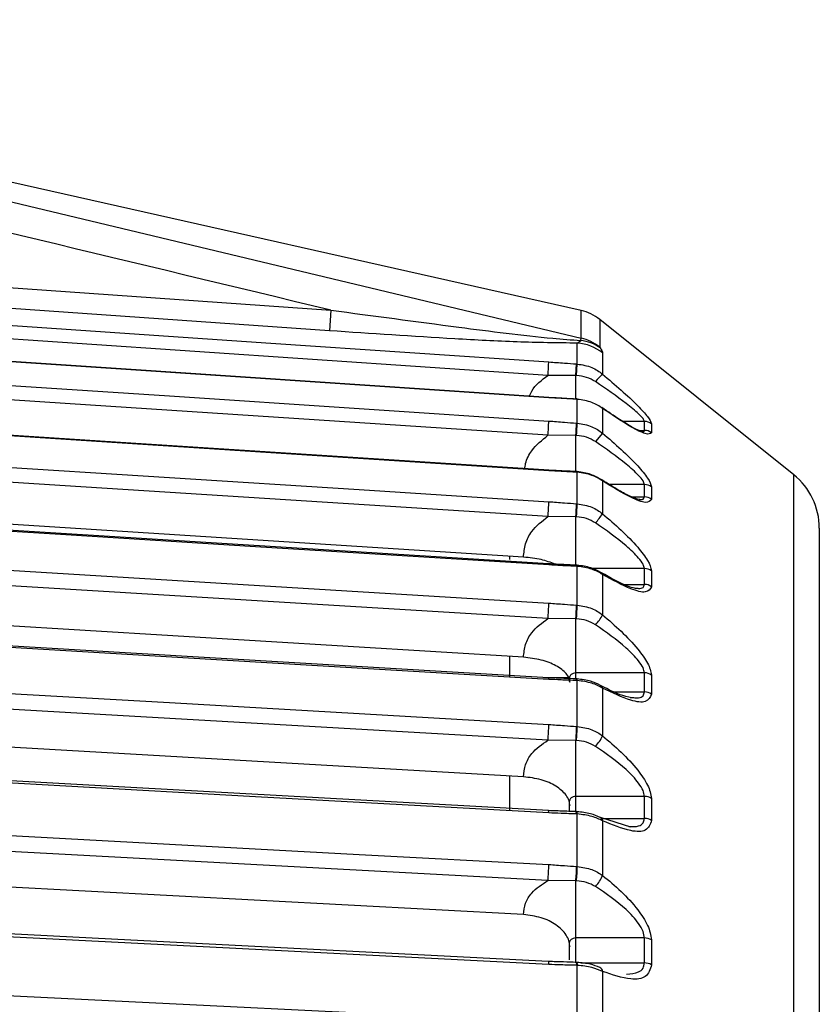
# Model space of a CAD drawing. Header units: millimetres. Extents: x -697 to -365, y 179 to 423.
# Tile 18 of 18: x -406 to -371, y 380 to 423. Entities that reach past the tile are written whole.
import ezdxf

# ---------------------------------------------------------------- set-up
doc = ezdxf.new("R2010")
doc.units = ezdxf.units.MM

msp = doc.modelspace()

# ---------------------------------------------------------------- linework, layer by layer
at = {"color": 7, "linetype": 'Continuous', "lineweight": 25}
for p, q in [((-381.798, 410.13), (-438.538, 422.892)), ((-438.538, 422.475), (-381.798, 408.917)), ((-392.792, 410.149), (-392.854, 409.243)), ((-381.798, 408.917), (-381.798, 410.13)), ((-380.987, 409.741), (-380.987, 408.532)), ((-372.473, 402.93), (-380.987, 409.741)), ((-381.971, 408.701), (-381.823, 408.817)), ((-381.971, 407.785), (-381.971, 408.701)), ((-381.823, 408.817), (-381.798, 408.917)), ((-380.859, 408.273), (-380.859, 407.344)), ((-382.034, 407.282), (-381.999, 407.787)), ((-382.005, 407.28), (-381.971, 407.785)), ((-382.034, 407.282), (-383.257, 407.285)), ((-382.034, 406.243), (-382.034, 407.282)), ((-381.974, 406.254), (-382.002, 406.255)), ((-381.971, 405.19), (-381.971, 406.236)), ((-380.859, 405.839), (-380.859, 404.752)), ((-379.023, 405.265), (-379.975, 405.265)), ((-379.023, 404.874), (-379.023, 405.265)), ((-379.287, 404.874), (-379.023, 404.874)), ((-379.229, 404.834), (-379.128, 404.822)), ((-378.71, 405.158), (-378.71, 404.768)), ((-382.034, 404.651), (-383.257, 404.657)), ((-382.034, 403.025), (-382.034, 404.651)), ((-380.859, 404.752), (-381.172, 404.382)), ((-382.004, 403.069), (-382.007, 403.063)), ((-381.975, 403.067), (-382.004, 403.069)), ((-381.971, 401.651), (-381.971, 403.034)), ((-380.859, 402.657), (-380.859, 401.22)), ((-372.473, 199.128), (-372.473, 402.93)), ((-379.023, 402.496), (-380.554, 402.496)), ((-379.023, 401.952), (-379.023, 402.496)), ((-378.71, 402.392), (-378.71, 401.849)), ((-384.334, 399.314), (-426.277, 401.987)), ((-379.568, 401.952), (-379.023, 401.952)), ((-382.034, 401.081), (-383.257, 401.091)), ((-382.034, 398.912), (-382.034, 401.081)), ((-371.347, 400.587), (-371.347, 201.471)), ((-421.075, 399.601), (-383.222, 397.296)), ((-384.947, 399.353), (-384.947, 399.214)), ((-381.977, 398.96), (-382.006, 398.962)), ((-381.971, 397.201), (-381.971, 398.909)), ((-379.023, 398.809), (-381.302, 398.809)), ((-379.023, 398.116), (-379.023, 398.809)), ((-380.859, 398.555), (-380.859, 396.781)), ((-378.71, 398.708), (-378.71, 398.017)), ((-379.91, 398.116), (-379.023, 398.116)), ((-384.334, 394.921), (-431.016, 397.763)), ((-382.034, 396.606), (-383.257, 396.618)), ((-382.034, 393.954), (-382.034, 396.606)), ((-384.947, 394.958), (-384.947, 394.07)), ((-379.023, 394.235), (-382.034, 394.235)), ((-382.008, 393.973), (-382.009, 393.972)), ((-381.979, 393.972), (-382.008, 393.973)), ((-379.023, 393.401), (-379.023, 394.235)), ((-378.71, 394.14), (-378.71, 393.306)), ((-381.971, 391.88), (-381.971, 393.897)), ((-380.859, 393.57), (-380.859, 391.475)), ((-380.334, 393.401), (-379.023, 393.401)), ((-379.649, 393.159), (-379.493, 393.153)), ((-384.334, 389.677), (-434.93, 392.586)), ((-382.034, 391.265), (-383.257, 391.28)), ((-382.034, 388.128), (-382.034, 391.265)), ((-384.947, 389.712), (-384.947, 388.185)), ((-379.023, 388.818), (-382.034, 388.818)), ((-379.023, 387.849), (-379.023, 388.818)), ((-382.334, 388.535), (-382.334, 388.14)), ((-378.71, 388.728), (-378.71, 387.76)), ((-382.01, 388.147), (-382.011, 388.147)), ((-381.981, 388.146), (-382.01, 388.147)), ((-381.971, 385.737), (-381.971, 388.044)), ((-379.628, 387.472), (-380.953, 387.884)), ((-380.908, 387.849), (-379.023, 387.849)), ((-380.859, 387.746), (-380.859, 385.35)), ((-384.334, 383.631), (-437.332, 386.47)), ((-382.034, 385.107), (-383.257, 385.124)), ((-382.034, 381.511), (-382.034, 385.107)), ((-382.334, 382.341), (-382.334, 381.639)), ((-379.023, 382.606), (-382.034, 382.606)), ((-379.023, 381.511), (-379.023, 382.606)), ((-378.71, 382.522), (-378.71, 381.429)), ((-382.334, 381.546), (-383.231, 381.573)), ((-381.984, 381.535), (-382.013, 381.537)), ((-381.819, 381.511), (-379.023, 381.511)), ((-381.971, 378.826), (-381.971, 381.403)), ((-380.859, 381.138), (-380.859, 378.461))]:
    msp.add_line(p, q, dxfattribs=at)
at = {"color": 7, "linetype": 'Continuous', "lineweight": 25, "flags": 128}
for points in [[(-437.848, 413.3), (-412.977, 411.561), (-392.792, 410.149)], [(-392.854, 409.243), (-418.518, 411.04), (-436.15, 412.274)], [(-433.284, 411.266), (-419.826, 410.355), (-407.624, 409.529), (-395.423, 408.703), (-383.222, 407.878)], [(-383.257, 407.285), (-414.275, 409.385), (-430.535, 410.486)], [(-383.226, 406.313), (-401.561, 407.539), (-421.08, 408.844)], [(-383.222, 406.309), (-396.092, 407.17), (-404.42, 407.726), (-412.748, 408.283), (-421.075, 408.84)], [(-381.999, 407.787), (-381.983, 407.786), (-381.971, 407.785)], [(-421.075, 407.783), (-408.205, 406.933), (-399.878, 406.383), (-391.55, 405.833), (-383.222, 405.284)], [(-383.257, 404.657), (-404.454, 406.057), (-421.11, 407.156)], [(-382.005, 407.28), (-382.021, 407.281), (-382.034, 407.282)], [(-383.226, 406.314), (-383.225, 406.323), (-383.223, 406.326), (-383.222, 406.309)], [(-382.006, 406.246), (-382.004, 406.254), (-382.002, 406.255)], [(-382.002, 406.255), (-382.001, 406.253), (-381.999, 406.238)], [(-381.971, 406.236), (-381.987, 406.237), (-381.999, 406.238)], [(-381.974, 406.254), (-381.972, 406.252), (-381.971, 406.236)], [(-383.227, 403.125), (-401.562, 404.314), (-421.08, 405.58)], [(-383.222, 403.102), (-396.092, 403.936), (-404.42, 404.476), (-412.748, 405.016), (-421.075, 405.556)], [(-381.999, 405.192), (-381.983, 405.19), (-381.971, 405.19)], [(-382.005, 404.649), (-382.021, 404.65), (-382.034, 404.651)], [(-421.075, 404.159), (-408.205, 403.338), (-399.878, 402.807), (-391.55, 402.277), (-383.222, 401.746)], [(-383.257, 401.091), (-404.454, 402.442), (-421.11, 403.504)], [(-383.222, 403.102), (-383.223, 403.127), (-383.225, 403.134), (-383.227, 403.126)], [(-381.999, 403.036), (-382.001, 403.06), (-382.004, 403.068), (-382.004, 403.069)], [(-381.971, 403.034), (-381.987, 403.035), (-381.999, 403.036)], [(-381.971, 403.034), (-381.972, 403.058), (-381.975, 403.067), (-381.977, 403.065)], [(-383.228, 399.016), (-401.563, 400.157), (-421.081, 401.372)], [(-383.222, 398.97), (-396.092, 399.771), (-404.42, 400.289), (-412.748, 400.808), (-421.075, 401.326)], [(-381.999, 401.653), (-381.983, 401.652), (-381.971, 401.651)], [(-382.005, 401.08), (-382.021, 401.081), (-382.034, 401.081)], [(-383.257, 396.618), (-404.454, 397.909), (-421.11, 398.923)], [(-383.222, 398.97), (-383.223, 399.004), (-383.225, 399.02), (-383.228, 399.017), (-383.228, 399.016)], [(-382.006, 398.962), (-382.007, 398.961), (-382.008, 398.959)], [(-381.971, 398.909), (-381.987, 398.91), (-381.999, 398.911)], [(-381.977, 398.96), (-381.978, 398.959), (-381.979, 398.958)], [(-381.999, 397.203), (-381.983, 397.202), (-381.971, 397.201)], [(-382.005, 396.604), (-382.021, 396.605), (-382.034, 396.606)], [(-383.229, 394.023), (-401.564, 395.106), (-421.082, 396.26)], [(-383.222, 393.951), (-396.092, 394.711), (-404.42, 395.203), (-412.748, 395.695), (-421.075, 396.188)], [(-421.075, 394.15), (-408.205, 393.41), (-399.878, 392.931), (-391.55, 392.452), (-383.222, 391.974)], [(-383.222, 393.951), (-383.223, 393.994), (-383.225, 394.019), (-383.228, 394.025), (-383.229, 394.023)], [(-381.971, 393.897), (-381.972, 393.936), (-381.975, 393.961), (-381.978, 393.971), (-381.981, 393.971)], [(-381.971, 393.897), (-381.987, 393.898), (-381.999, 393.899)], [(-383.257, 391.28), (-404.454, 392.498), (-421.11, 393.456)], [(-381.999, 391.882), (-381.983, 391.881), (-381.971, 391.88)], [(-382.005, 391.263), (-382.021, 391.264), (-382.034, 391.265)], [(-383.23, 388.191), (-401.565, 389.206), (-421.084, 390.288)], [(-383.222, 388.09), (-396.092, 388.803), (-404.42, 389.265), (-412.748, 389.726), (-421.075, 390.187)], [(-382.011, 388.147), (-382.011, 388.146), (-382.014, 388.142)], [(-381.971, 388.044), (-381.987, 388.045), (-381.999, 388.046)], [(-381.971, 388.044), (-381.972, 388.091), (-381.975, 388.124), (-381.978, 388.142), (-381.983, 388.145), (-381.985, 388.141)], [(-421.075, 387.856), (-408.205, 387.167), (-399.878, 386.72), (-391.55, 386.274), (-383.222, 385.828)], [(-383.257, 385.124), (-404.454, 386.26), (-421.11, 387.152)], [(-381.999, 385.738), (-381.983, 385.737), (-381.971, 385.737)], [(-382.005, 385.105), (-382.021, 385.106), (-382.034, 385.107)], [(-383.231, 381.573), (-401.567, 382.512), (-421.085, 383.511)], [(-383.222, 381.441), (-396.092, 382.1), (-404.42, 382.527), (-412.748, 382.953), (-421.075, 383.38)], [(-383.222, 381.441), (-383.223, 381.5), (-383.225, 381.543), (-383.228, 381.567), (-383.232, 381.573), (-383.232, 381.572)], [(-381.971, 381.403), (-381.987, 381.404), (-381.999, 381.405)], [(-421.075, 380.776), (-408.205, 380.143), (-399.878, 379.734), (-391.55, 379.324), (-383.222, 378.915)]]:
    msp.add_lwpolyline(points, dxfattribs=at)
at = {"color": 7, "linetype": 'Continuous', "lineweight": 25}
for centre, radius, start, end in [((-382.236, 408.179), 2, 51.3402, 77.3243), ((-382.107, 406.692), 2.014, 51.7423, 86.1277), ((-382.011, 407.038), 1.79, 54.2951, 83.9861), ((-382.233, 406.955), 2.01, 51.6794, 77.4839), ((-399.057, 408.503), 15.848, 355.5921, 357.7374), ((-379.211, 405.48), 2.488, 131.4838, 141.992), ((-396.515, 405.702), 13.299, 355.4945, 358.198), ((-409.073, 406.648), 27.113, 355.7757, 356.9211), ((-379.022, 404.757), 0.508, 52.1864, 90.0809), ((-409.192, 406.657), 27.261, 355.7765, 356.9149), ((-379.022, 404.365), 0.51, 52.307, 90.092), ((-380.945, 402.635), 0.088, 14.4178, 81.966), ((-374.347, 400.587), 3, 0, 51.3402), ((-379.021, 401.979), 0.517, 53.0442, 90.1571), ((-395.119, 402.044), 11.901, 355.404, 358.5623), ((-379.021, 401.433), 0.519, 53.214, 90.1716), ((-400.814, 402.502), 18.834, 355.6727, 357.4148), ((-400.84, 402.505), 18.889, 355.6735, 357.4093), ((-384.262, 403.522), 4.108, 318.7861, 325.9241), ((-382.097, 398.925), 0.099, 351.62, 21.9575), ((-382.069, 398.923), 0.099, 351.6292, 21.9759), ((-379.021, 398.279), 0.53, 54.2022, 90.251), ((-380.972, 398.534), 0.114, 10.6741, 72.6689), ((-379.02, 397.584), 0.533, 54.4216, 90.2677), ((-394.136, 397.512), 10.916, 355.3027, 358.8642), ((-397.372, 397.792), 15.384, 355.5772, 357.8046), ((-397.373, 397.793), 15.414, 355.578, 357.7996), ((-382.913, 397.922), 2.349, 317.8338, 330.9449), ((-382.132, 393.922), 0.134, 350.087, 22.5005), ((-379.019, 393.688), 0.548, 55.6626, 90.3553), ((-381.004, 393.548), 0.146, 8.6223, 67.8627), ((-379.019, 392.85), 0.551, 55.9319, 90.3728), ((-393.307, 392.127), 10.086, 355.1784, 359.1262), ((-395.345, 392.319), 13.353, 355.4722, 358.1244), ((-395.337, 392.319), 13.373, 355.473, 358.1197), ((-382.483, 392.233), 1.792, 317.0439, 334.9865), ((-379.018, 388.246), 0.572, 57.427, 90.4613), ((-383.398, 388.126), 0.179, 348.299, 20.9637), ((-382.234, 388.073), 0.236, 353.4571, 18.4163), ((-381.042, 387.722), 0.184, 7.4233, 64.2698), ((-379.018, 387.273), 0.576, 57.7464, 90.4783), ((-392.524, 385.931), 9.303, 355.0218, 359.3647), ((-393.877, 386.071), 11.882, 355.3464, 358.3968), ((-393.863, 386.07), 11.897, 355.3474, 358.3923), ((-382.266, 385.91), 1.514, 316.2842, 338.2986), ((-379.017, 382.002), 0.604, 59.4955, 90.5596), ((-382.212, 381.448), 0.217, 348.5615, 24.0068), ((-382.174, 381.447), 0.208, 347.9541, 24.8824), ((-379.017, 380.901), 0.61, 59.8647, 90.5743), ((-381.075, 381.117), 0.216, 5.3694, 62.9633)]:
    msp.add_arc(centre, radius, start, end, dxfattribs=at)
for points, knots in [([(-392.792, 410.149), (-401.342, 412.205), (-416.611, 415.876), (-431.901, 419.469), (-438.629, 421.051)], [0, 0, 0, 0, 0.56, 1, 1, 1, 1]), ([(-392.792, 410.149), (-390.926, 409.9), (-387.689, 409.47), (-383.96, 408.983), (-382.229, 408.849), (-381.823, 408.817)], [0, 0, 0, 0, 0.5103, 0.885279, 1, 1, 1, 1]), ([(-381.971, 408.701), (-382.844, 408.713), (-384.591, 408.737), (-388.272, 408.938), (-391.022, 409.121), (-392.854, 409.243)], [0, 0, 0, 0, 0.250235, 0.500305, 1, 1, 1, 1]), ([(-380.987, 408.532), (-380.986, 408.526), (-380.984, 408.516), (-380.972, 408.499), (-380.966, 408.491)], [0, 0, 0, 0, 0.559625, 1, 1, 1, 1]), ([(-380.966, 408.491), (-380.932, 408.44), (-380.87, 408.348), (-380.863, 408.296), (-380.859, 408.273)], [0, 0, 0, 0, 0.559139, 1, 1, 1, 1]), ([(-383.222, 407.878), (-382.994, 407.861), (-382.586, 407.831), (-382.179, 407.8), (-381.999, 407.787)], [0, 0, 0, 0, 0.56, 1, 1, 1, 1]), ([(-381.971, 407.785), (-381.75, 407.75), (-381.345, 407.687), (-381.011, 407.451), (-380.859, 407.344)], [0, 0, 0, 0, 0.54608, 1, 1, 1, 1]), ([(-384.077, 406.366), (-384.044, 406.444), (-383.881, 406.826), (-383.534, 407.081), (-383.257, 407.285)], [0, 0, 0, 0, 0.202242, 1, 1, 1, 1]), ([(-381.172, 407.012), (-381.302, 407.085), (-381.562, 407.229), (-381.857, 407.263), (-382.005, 407.28)], [0, 0, 0, 0, 0.499171, 1, 1, 1, 1]), ([(-379.023, 405.265), (-379.036, 405.304), (-379.065, 405.385), (-379.329, 405.658), (-380.002, 406.211), (-380.704, 406.692), (-381.172, 407.012)], [0, 0, 0, 0, 0.119163, 0.251245, 0.501201, 1, 1, 1, 1]), ([(-380.859, 407.344), (-380.584, 407.11), (-380.032, 406.642), (-379.349, 405.998), (-378.827, 405.44), (-378.749, 405.252), (-378.71, 405.158)], [0, 0, 0, 0, 0.280224, 0.560337, 0.78079, 1, 1, 1, 1]), ([(-382.006, 406.246), (-382.191, 406.256), (-382.598, 406.279), (-383.005, 406.301), (-383.226, 406.313)], [0, 0, 0, 0, 0.456428, 1, 1, 1, 1]), ([(-381.999, 406.238), (-382.228, 406.251), (-382.635, 406.274), (-383.043, 406.298), (-383.222, 406.309)], [0, 0, 0, 0, 0.5599988, 1, 1, 1, 1]), ([(-380.859, 405.839), (-381.011, 405.934), (-381.345, 406.144), (-381.75, 406.204), (-381.971, 406.236)], [0, 0, 0, 0, 0.45392, 1, 1, 1, 1]), ([(-379.192, 404.83), (-379.214, 404.839), (-379.281, 404.869), (-379.608, 405.034), (-380.147, 405.362), (-380.624, 405.69), (-380.89, 405.874)], [0, 0, 0, 0, 0.106141, 0.324143, 0.622656, 1, 1, 1, 1]), ([(-378.71, 404.768), (-378.775, 404.73), (-378.904, 404.653), (-379.736, 405.078), (-380.434, 405.551), (-380.859, 405.839)], [0, 0, 0, 0, 0.2792542, 0.5609928, 1, 1, 1, 1]), ([(-383.222, 405.284), (-382.994, 405.267), (-382.586, 405.236), (-382.179, 405.205), (-381.999, 405.192)], [0, 0, 0, 0, 0.56, 1, 1, 1, 1]), ([(-381.971, 405.19), (-381.75, 405.155), (-381.345, 405.093), (-381.011, 404.858), (-380.859, 404.752)], [0, 0, 0, 0, 0.54608, 1, 1, 1, 1]), ([(-379.128, 404.822), (-379.113, 404.82), (-379.038, 404.808), (-379.029, 404.845), (-379.023, 404.874)], [0, 0, 0, 0, 0.193262, 1, 1, 1, 1]), ([(-384.278, 403.17), (-384.268, 403.256), (-384.233, 403.545), (-383.942, 404.113), (-383.516, 404.451), (-383.257, 404.657)], [0, 0, 0, 0, 0.141464, 0.475833, 1, 1, 1, 1]), ([(-381.172, 404.382), (-381.302, 404.454), (-381.562, 404.599), (-381.857, 404.632), (-382.005, 404.649)], [0, 0, 0, 0, 0.499171, 1, 1, 1, 1]), ([(-379.023, 402.496), (-379.036, 402.547), (-379.065, 402.654), (-379.329, 402.967), (-380.002, 403.568), (-380.704, 404.056), (-381.172, 404.382)], [0, 0, 0, 0, 0.119163, 0.251245, 0.501201, 1, 1, 1, 1]), ([(-380.859, 404.752), (-380.584, 404.515), (-380.032, 404.04), (-379.349, 403.362), (-378.827, 402.751), (-378.749, 402.512), (-378.71, 402.392)], [0, 0, 0, 0, 0.280224, 0.560337, 0.78079, 1, 1, 1, 1]), ([(-382.007, 403.063), (-382.193, 403.073), (-382.599, 403.094), (-383.006, 403.114), (-383.227, 403.125)], [0, 0, 0, 0, 0.457036, 1, 1, 1, 1]), ([(-381.999, 403.036), (-382.228, 403.048), (-382.635, 403.069), (-383.043, 403.092), (-383.222, 403.102)], [0, 0, 0, 0, 0.559999, 1, 1, 1, 1]), ([(-380.928, 402.721), (-381.071, 402.802), (-381.391, 402.982), (-381.77, 403.033), (-381.978, 403.061)], [0, 0, 0, 0, 0.449752, 1, 1, 1, 1]), ([(-380.859, 402.657), (-381.011, 402.747), (-381.345, 402.946), (-381.75, 403.003), (-381.971, 403.034)], [0, 0, 0, 0, 0.45392, 1, 1, 1, 1]), ([(-379.22, 401.839), (-379.254, 401.844), (-379.343, 401.858), (-379.667, 401.983), (-380.187, 402.255), (-380.641, 402.545), (-380.898, 402.71)], [0, 0, 0, 0, 0.123313, 0.328551, 0.620494, 1, 1, 1, 1]), ([(-378.71, 401.849), (-378.775, 401.776), (-378.904, 401.631), (-379.736, 401.96), (-380.434, 402.393), (-380.859, 402.657)], [0, 0, 0, 0, 0.2792542, 0.5609928, 1, 1, 1, 1]), ([(-383.222, 401.746), (-382.994, 401.729), (-382.586, 401.698), (-382.179, 401.667), (-381.999, 401.653)], [0, 0, 0, 0, 0.5599999, 1, 1, 1, 1]), ([(-379.254, 401.844), (-379.189, 401.843), (-379.059, 401.839), (-379.035, 401.914), (-379.023, 401.952)], [0, 0, 0, 0, 0.491925, 1, 1, 1, 1]), ([(-381.971, 401.651), (-381.75, 401.618), (-381.345, 401.557), (-381.011, 401.325), (-380.859, 401.22)], [0, 0, 0, 0, 0.54608, 1, 1, 1, 1]), ([(-384.334, 399.314), (-384.314, 399.512), (-384.274, 399.907), (-383.949, 400.566), (-383.519, 400.892), (-383.257, 401.091)], [0, 0, 0, 0, 0.281712, 0.56146, 1, 1, 1, 1]), ([(-381.172, 400.815), (-381.302, 400.887), (-381.562, 401.031), (-381.857, 401.063), (-382.005, 401.08)], [0, 0, 0, 0, 0.499171, 1, 1, 1, 1]), ([(-380.859, 401.22), (-380.584, 400.982), (-380.032, 400.506), (-379.349, 399.8), (-378.827, 399.14), (-378.749, 398.852), (-378.71, 398.708)], [0, 0, 0, 0, 0.2802238, 0.5603374, 0.7807901, 1, 1, 1, 1]), ([(-379.023, 398.809), (-379.036, 398.871), (-379.065, 399.003), (-379.329, 399.353), (-380.002, 399.996), (-380.704, 400.488), (-381.172, 400.815)], [0, 0, 0, 0, 0.119163, 0.2512452, 0.501201, 1, 1, 1, 1]), ([(-382.947, 399.003), (-383.143, 399.078), (-383.547, 399.233), (-384.066, 399.286), (-384.334, 399.314)], [0, 0, 0, 0, 0.483428, 1, 1, 1, 1]), ([(-382.008, 398.959), (-382.194, 398.968), (-382.601, 398.987), (-383.007, 399.006), (-383.228, 399.016)], [0, 0, 0, 0, 0.45766, 1, 1, 1, 1]), ([(-381.999, 398.911), (-382.228, 398.921), (-382.635, 398.939), (-383.043, 398.96), (-383.222, 398.97)], [0, 0, 0, 0, 0.559999, 1, 1, 1, 1]), ([(-380.938, 398.643), (-381.08, 398.717), (-381.398, 398.883), (-381.773, 398.931), (-381.979, 398.958)], [0, 0, 0, 0, 0.449455, 1, 1, 1, 1]), ([(-380.859, 398.555), (-381.011, 398.639), (-381.345, 398.826), (-381.75, 398.879), (-381.971, 398.909)], [0, 0, 0, 0, 0.45392, 1, 1, 1, 1]), ([(-379.299, 397.931), (-379.348, 397.934), (-379.47, 397.941), (-379.977, 398.1), (-380.51, 398.403), (-380.909, 398.63)], [0, 0, 0, 0, 0.1440066, 0.3575489, 1, 1, 1, 1]), ([(-378.71, 398.017), (-378.775, 397.911), (-378.904, 397.698), (-379.736, 397.928), (-380.434, 398.318), (-380.859, 398.555)], [0, 0, 0, 0, 0.2792542, 0.5609928, 1, 1, 1, 1]), ([(-379.278, 397.932), (-379.203, 397.942), (-379.062, 397.961), (-379.035, 398.066), (-379.023, 398.116)], [0, 0, 0, 0, 0.5256716, 1, 1, 1, 1]), ([(-383.222, 397.296), (-382.994, 397.279), (-382.586, 397.248), (-382.179, 397.217), (-381.999, 397.203)], [0, 0, 0, 0, 0.56, 1, 1, 1, 1]), ([(-381.971, 397.201), (-381.75, 397.169), (-381.345, 397.11), (-381.011, 396.884), (-380.859, 396.781)], [0, 0, 0, 0, 0.54608, 1, 1, 1, 1]), ([(-384.334, 394.921), (-384.314, 395.11), (-384.274, 395.487), (-383.949, 396.117), (-383.519, 396.428), (-383.257, 396.618)], [0, 0, 0, 0, 0.281712, 0.56146, 1, 1, 1, 1]), ([(-381.172, 396.345), (-381.302, 396.416), (-381.562, 396.557), (-381.857, 396.588), (-382.005, 396.604)], [0, 0, 0, 0, 0.499171, 1, 1, 1, 1]), ([(-380.859, 396.781), (-380.584, 396.545), (-380.032, 396.071), (-379.349, 395.343), (-378.827, 394.64), (-378.749, 394.306), (-378.71, 394.14)], [0, 0, 0, 0, 0.280224, 0.560337, 0.78079, 1, 1, 1, 1]), ([(-379.023, 394.235), (-379.036, 394.309), (-379.065, 394.464), (-379.329, 394.849), (-380.002, 395.528), (-380.704, 396.018), (-381.172, 396.345)], [0, 0, 0, 0, 0.119163, 0.251245, 0.501201, 1, 1, 1, 1]), ([(-382.299, 393.821), (-382.308, 393.885), (-382.325, 394.016), (-382.496, 394.272), (-382.87, 394.564), (-383.541, 394.828), (-384.069, 394.89), (-384.334, 394.921)], [0, 0, 0, 0, 0.122759, 0.25089, 0.500582, 0.749823, 1, 1, 1, 1]), ([(-383.455, 394.036), (-383.426, 394.036), (-383.259, 394.036), (-382.856, 394.036), (-382.48, 394.036), (-382.361, 394.036)], [0, 0, 0, 0, 0.126231, 0.723345, 1, 1, 1, 1]), ([(-382.009, 393.972), (-382.196, 393.98), (-382.602, 393.996), (-383.009, 394.013), (-383.229, 394.023)], [0, 0, 0, 0, 0.458293, 1, 1, 1, 1]), ([(-382.034, 394.235), (-382.073, 394.231), (-382.135, 394.224), (-382.211, 394.183), (-382.266, 394.136), (-382.31, 394.073), (-382.335, 393.995), (-382.336, 393.906), (-382.312, 393.85), (-382.299, 393.821)], [0, 0, 0, 0, 0.1891822, 0.2991799, 0.4192032, 0.5492815, 0.689434, 0.8396718, 1, 1, 1, 1]), ([(-380.949, 393.683), (-381.09, 393.751), (-381.405, 393.902), (-381.776, 393.946), (-381.981, 393.971)], [0, 0, 0, 0, 0.449071, 1, 1, 1, 1]), ([(-381.999, 393.899), (-382.228, 393.908), (-382.635, 393.923), (-383.043, 393.942), (-383.222, 393.951)], [0, 0, 0, 0, 0.559999, 1, 1, 1, 1]), ([(-380.859, 393.57), (-381.011, 393.647), (-381.345, 393.819), (-381.75, 393.87), (-381.971, 393.897)], [0, 0, 0, 0, 0.45392, 1, 1, 1, 1]), ([(-379.451, 393.128), (-379.617, 393.151), (-380.029, 393.209), (-380.593, 393.501), (-380.93, 393.674)], [0, 0, 0, 0, 0.403526, 1, 1, 1, 1]), ([(-378.71, 393.306), (-378.775, 393.168), (-378.904, 392.89), (-379.736, 393.018), (-380.434, 393.361), (-380.859, 393.57)], [0, 0, 0, 0, 0.279254, 0.560993, 1, 1, 1, 1]), ([(-379.493, 393.153), (-379.417, 393.145), (-379.24, 393.128), (-379.067, 393.214), (-379.037, 393.341), (-379.023, 393.401)], [0, 0, 0, 0, 0.280426, 0.658686, 1, 1, 1, 1]), ([(-383.222, 391.974), (-382.994, 391.957), (-382.586, 391.927), (-382.179, 391.896), (-381.999, 391.882)], [0, 0, 0, 0, 0.56, 1, 1, 1, 1]), ([(-381.971, 391.88), (-381.75, 391.849), (-381.345, 391.793), (-381.011, 391.574), (-380.859, 391.475)], [0, 0, 0, 0, 0.54608, 1, 1, 1, 1]), ([(-380.859, 391.475), (-380.584, 391.242), (-380.032, 390.775), (-379.349, 390.032), (-378.827, 389.293), (-378.749, 388.916), (-378.71, 388.728)], [0, 0, 0, 0, 0.280224, 0.560337, 0.78079, 1, 1, 1, 1]), ([(-384.334, 389.677), (-384.314, 389.856), (-384.274, 390.212), (-383.949, 390.806), (-383.519, 391.1), (-383.257, 391.28)], [0, 0, 0, 0, 0.281712, 0.56146, 1, 1, 1, 1]), ([(-381.172, 391.012), (-381.302, 391.08), (-381.562, 391.218), (-381.857, 391.248), (-382.005, 391.263)], [0, 0, 0, 0, 0.499171, 1, 1, 1, 1]), ([(-379.023, 388.818), (-379.036, 388.902), (-379.065, 389.079), (-379.329, 389.495), (-380.002, 390.204), (-380.704, 390.689), (-381.172, 391.012)], [0, 0, 0, 0, 0.119163, 0.251245, 0.501201, 1, 1, 1, 1]), ([(-382.331, 388.589), (-382.333, 388.607), (-382.348, 388.703), (-382.503, 388.943), (-382.868, 389.28), (-383.542, 389.58), (-384.069, 389.645), (-384.334, 389.677)], [0, 0, 0, 0, 0.033431, 0.17461, 0.449727, 0.724348, 1, 1, 1, 1]), ([(-382.034, 388.818), (-382.073, 388.814), (-382.135, 388.807), (-382.211, 388.768), (-382.266, 388.723), (-382.31, 388.662), (-382.335, 388.588), (-382.336, 388.503), (-382.312, 388.449), (-382.299, 388.421)], [0, 0, 0, 0, 0.189182, 0.29918, 0.419203, 0.549282, 0.689434, 0.839672, 1, 1, 1, 1]), ([(-382.011, 388.147), (-382.197, 388.153), (-382.603, 388.168), (-383.01, 388.183), (-383.23, 388.191)], [0, 0, 0, 0, 0.458928, 1, 1, 1, 1]), ([(-381.999, 388.046), (-382.228, 388.053), (-382.635, 388.066), (-383.043, 388.083), (-383.222, 388.09)], [0, 0, 0, 0, 0.559999, 1, 1, 1, 1]), ([(-380.962, 387.888), (-381.102, 387.948), (-381.413, 388.083), (-381.78, 388.123), (-381.982, 388.146)], [0, 0, 0, 0, 0.448571, 1, 1, 1, 1]), ([(-380.859, 387.746), (-381.011, 387.817), (-381.345, 387.972), (-381.75, 388.019), (-381.971, 388.044)], [0, 0, 0, 0, 0.45392, 1, 1, 1, 1]), ([(-378.71, 387.76), (-378.775, 387.591), (-378.904, 387.249), (-379.736, 387.276), (-380.434, 387.568), (-380.859, 387.746)], [0, 0, 0, 0, 0.279254, 0.560993, 1, 1, 1, 1]), ([(-379.711, 387.491), (-379.556, 387.488), (-379.297, 387.483), (-379.065, 387.626), (-379.036, 387.777), (-379.023, 387.849)], [0, 0, 0, 0, 0.439625, 0.734198, 1, 1, 1, 1]), ([(-383.222, 385.828), (-382.994, 385.812), (-382.586, 385.782), (-382.179, 385.752), (-381.999, 385.738)], [0, 0, 0, 0, 0.5599999, 1, 1, 1, 1]), ([(-381.971, 385.737), (-381.75, 385.707), (-381.345, 385.654), (-381.011, 385.445), (-380.859, 385.35)], [0, 0, 0, 0, 0.54608, 1, 1, 1, 1]), ([(-380.859, 385.35), (-380.584, 385.122), (-380.032, 384.667), (-379.349, 383.914), (-378.827, 383.146), (-378.749, 382.73), (-378.71, 382.522)], [0, 0, 0, 0, 0.2802238, 0.5603374, 0.7807901, 1, 1, 1, 1]), ([(-384.334, 383.631), (-384.314, 383.797), (-384.274, 384.129), (-383.949, 384.683), (-383.519, 384.957), (-383.257, 385.124)], [0, 0, 0, 0, 0.281712, 0.56146, 1, 1, 1, 1]), ([(-381.172, 384.863), (-381.302, 384.93), (-381.562, 385.062), (-381.857, 385.091), (-382.005, 385.105)], [0, 0, 0, 0, 0.499171, 1, 1, 1, 1]), ([(-379.023, 382.606), (-379.036, 382.699), (-379.065, 382.897), (-379.329, 383.341), (-380.002, 384.072), (-380.704, 384.547), (-381.172, 384.863)], [0, 0, 0, 0, 0.119163, 0.251245, 0.501201, 1, 1, 1, 1]), ([(-382.299, 382.23), (-382.308, 382.314), (-382.325, 382.486), (-382.496, 382.819), (-382.87, 383.196), (-383.541, 383.53), (-384.069, 383.597), (-384.334, 383.631)], [0, 0, 0, 0, 0.1227585, 0.2508903, 0.5005815, 0.7498234, 1, 1, 1, 1]), ([(-382.034, 382.606), (-382.073, 382.602), (-382.135, 382.596), (-382.211, 382.558), (-382.266, 382.516), (-382.31, 382.458), (-382.335, 382.387), (-382.336, 382.307), (-382.312, 382.256), (-382.299, 382.23)], [0, 0, 0, 0, 0.189182, 0.29918, 0.419203, 0.549282, 0.689434, 0.839672, 1, 1, 1, 1]), ([(-382.012, 381.536), (-382.199, 381.542), (-382.605, 381.554), (-383.012, 381.566), (-383.231, 381.573)], [0, 0, 0, 0, 0.459553, 1, 1, 1, 1]), ([(-381.999, 381.405), (-382.228, 381.41), (-382.635, 381.421), (-383.043, 381.435), (-383.222, 381.441)], [0, 0, 0, 0, 0.559999, 1, 1, 1, 1]), ([(-380.976, 381.31), (-381.114, 381.362), (-381.422, 381.479), (-381.784, 381.515), (-381.983, 381.535)], [0, 0, 0, 0, 0.447936, 1, 1, 1, 1]), ([(-379.815, 381.018), (-379.622, 381.032), (-379.324, 381.054), (-379.065, 381.255), (-379.036, 381.429), (-379.023, 381.511)], [0, 0, 0, 0, 0.493262, 0.75964, 1, 1, 1, 1]), ([(-380.859, 381.138), (-381.011, 381.2), (-381.345, 381.338), (-381.75, 381.38), (-381.971, 381.403)], [0, 0, 0, 0, 0.45392, 1, 1, 1, 1]), ([(-378.71, 381.429), (-378.775, 381.229), (-378.904, 380.828), (-379.736, 380.752), (-380.434, 380.992), (-380.859, 381.138)], [0, 0, 0, 0, 0.2792542, 0.5609928, 1, 1, 1, 1])]:
    msp.add_open_spline(points, degree=3, knots=knots, dxfattribs=at)

doc.saveas('drawing.dxf')
